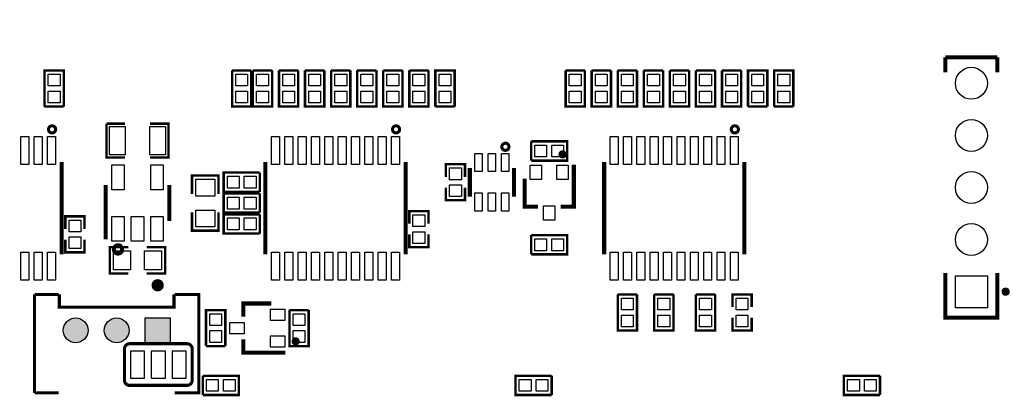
# Model space of a CAD drawing. Extents: x 0 to 145, y 0 to 99.
# Tile 6 of 17: x 45 to 93, y 35 to 53. Entities that reach past the tile are written whole.
import ezdxf

# ---------------------------------------------------------------- set-up
doc = ezdxf.new("R2010")
doc.units = 0
doc.header["$MEASUREMENT"] = 0
doc.layers.get('0').update_dxf_attribs({"linetype": 'CONTINUOUS'})
for name, color, linetype in [('SILKSCREEN_BOTTOM', 230, 'CONTINUOUS'), ('SILKSCREEN_TOP', 7, 'CONTINUOUS'), ('SOLDERMASK_BOTTOM', 231, 'CONTINUOUS'), ('SOLDERMASK_TOP', 94, 'CONTINUOUS')]:
    doc.layers.add(name, color=color, linetype=linetype)

msp = doc.modelspace()

# ---------------------------------------------------------------- hatches: boundary and pattern name
at = {"linetype": 'Continuous'}
h = msp.add_hatch(color=256, dxfattribs=at)
h.set_gradient(color1=(0, 255, 255), color2=(0, 255, 255), tint=1)
h.paths.add_polyline_path([(5.71246, 90.21572), (6.9215, 90.21572), (6.9215, 91.42476), (5.71246, 91.42476)])
h.paths.add_polyline_path([(3.71348, 90.82024, 1), (4.92252, 90.82024, 1)])
h.paths.add_polyline_path([(2.92354, 90.82024, 1), (1.7145, 90.82024, 1)])
h.paths.add_polyline_path([(5.71246, 86.34476), (5.71246, 85.13572), (6.9215, 85.13572), (6.9215, 86.34476)])
h.paths.add_polyline_path([(4.92252, 85.74024, 1), (3.71348, 85.74024, 1)])
h.paths.add_polyline_path([(2.92354, 85.74024, 1), (1.7145, 85.74024, 1)])
h.paths.add_polyline_path([(18.49374, 95.90024, 1), (19.70278, 95.90024, 1)])
h.paths.add_polyline_path([(20.49272, 95.90024, 1), (21.70176, 95.90024, 1)])
h.paths.add_polyline_path([(22.49424, 95.90024, 1), (23.70328, 95.90024, 1)])
h.paths.add_polyline_path([(24.49322, 95.29572), (25.70226, 95.29572), (25.70226, 96.50476), (24.49322, 96.50476)])
h.paths.add_polyline_path([(36.7665, 95.90024, 1), (37.97554, 95.90024, 1)])
h.paths.add_polyline_path([(38.76548, 95.90024, 1), (39.97452, 95.90024, 1)])
h.paths.add_polyline_path([(40.76446, 95.29572), (41.9735, 95.29572), (41.9735, 96.50476), (40.76446, 96.50476)])
h.paths.add_polyline_path([(48.01743, 94.615, 1), (49.51857, 94.615, 1)])
h.paths.add_polyline_path([(50.55743, 94.615, 1), (52.05857, 94.615, 1)])
h.paths.add_polyline_path([(53.09743, 94.615, 1), (54.59857, 94.615, 1)])
h.paths.add_polyline_path([(55.63743, 94.615, 1), (57.13857, 94.615, 1)])
h.paths.add_polyline_path([(58.17743, 94.615, 1), (59.67857, 94.615, 1)])
h.paths.add_polyline_path([(58.17743, 92.075, 1), (59.67857, 92.075, 1)])
h.paths.add_polyline_path([(55.63743, 92.075, 1), (57.13857, 92.075, 1)])
h.paths.add_polyline_path([(53.09743, 92.075, 1), (54.59857, 92.075, 1)])
h.paths.add_polyline_path([(50.55743, 92.075, 1), (52.05857, 92.075, 1)])
h.paths.add_polyline_path([(48.01616, 91.32316), (49.5173, 91.32316), (49.5173, 92.8243), (48.01616, 92.8243)])
h.paths.add_polyline_path([(92.66174, 83.52028), (92.66174, 82.31124), (93.87078, 82.31124), (93.87078, 83.52028)])
h.paths.add_polyline_path([(95.86976, 82.91576, 1), (94.66072, 82.91576, 1)])
h.paths.add_polyline_path([(97.87128, 82.91576, 1), (96.66224, 82.91576, 1)])
h.paths.add_polyline_path([(99.87026, 82.91576, 1), (98.66122, 82.91576, 1)])
h.paths.add_polyline_path([(1.53924, 38.9255), (1.53924, 37.71646), (2.74828, 37.71646), (2.74828, 38.9255)])
h.paths.add_polyline_path([(2.74828, 36.322, 1), (1.53924, 36.322, 1)])
h.paths.add_polyline_path([(7.82828, 36.322, 1), (6.61924, 36.322, 1)])
h.paths.add_polyline_path([(6.61924, 38.9255), (6.61924, 37.71646), (7.82828, 37.71646), (7.82828, 38.9255)])
h.paths.add_polyline_path([(9.5885, 31.45028), (9.5885, 30.24124), (10.79754, 30.24124), (10.79754, 31.45028)])
h.paths.add_polyline_path([(12.79652, 30.84576, 1), (11.58748, 30.84576, 1)])
h.paths.add_polyline_path([(14.7955, 30.84576, 1), (13.58646, 30.84576, 1)])
h.paths.add_polyline_path([(9.63422, 26.1366), (9.63422, 24.57704), (11.19378, 24.57704), (11.19378, 26.1366)])
h.paths.add_polyline_path([(8.65378, 25.35682, 1), (7.09422, 25.35682, 1)])
h.paths.add_polyline_path([(8.65378, 17.73682, 1), (7.09422, 17.73682, 1)])
h.paths.add_polyline_path([(9.63422, 18.5166), (9.63422, 16.95704), (11.19378, 16.95704), (11.19378, 18.5166)])
h.paths.add_polyline_path([(9.63422, 11.1506), (9.63422, 9.59104), (11.19378, 9.59104), (11.19378, 11.1506)])
h.paths.add_polyline_path([(8.65378, 10.37082, 1), (7.09422, 10.37082, 1)])
h.paths.add_polyline_path([(8.65378, 2.49682, 1), (7.09422, 2.49682, 1)])
h.paths.add_polyline_path([(6.11378, 2.49682, 1), (4.55422, 2.49682, 1)])
h.paths.add_polyline_path([(2.01422, 3.2766), (2.01422, 1.71704), (3.57378, 1.71704), (3.57378, 3.2766)])
h.paths.add_polyline_path([(15.53972, 2.66954), (15.53972, 1.4605), (16.74876, 1.4605), (16.74876, 2.66954)])
h.paths.add_polyline_path([(16.74876, 4.064, 1), (15.53972, 4.064, 1)])
h.paths.add_polyline_path([(16.74876, 6.06298, 1), (15.53972, 6.06298, 1)])
h.paths.add_polyline_path([(21.82876, 6.06298, 1), (20.61972, 6.06298, 1)])
h.paths.add_polyline_path([(21.82876, 4.064, 1), (20.61972, 4.064, 1)])
h.paths.add_polyline_path([(20.61972, 2.66954), (20.61972, 1.4605), (21.82876, 1.4605), (21.82876, 2.66954)])
h.paths.add_polyline_path([(25.69972, 2.66954), (25.69972, 1.4605), (26.90876, 1.4605), (26.90876, 2.66954)])
h.paths.add_polyline_path([(26.90876, 4.064, 1), (25.69972, 4.064, 1)])
h.paths.add_polyline_path([(26.90876, 6.06298, 1), (25.69972, 6.06298, 1)])
h.paths.add_polyline_path([(35.32378, 2.75336, 1), (33.76422, 2.75336, 1)])
h.paths.add_polyline_path([(37.86378, 2.75336, 1), (36.30422, 2.75336, 1)])
h.paths.add_polyline_path([(40.40378, 2.75336, 1), (38.84422, 2.75336, 1)])
h.paths.add_polyline_path([(41.38422, 3.53314), (41.38422, 1.97358), (42.94378, 1.97358), (42.94378, 3.53314)])
h.paths.add_polyline_path([(29.6926, 34.30778), (29.6926, 32.74822), (31.25216, 32.74822), (31.25216, 34.30778)])
h.paths.add_polyline_path([(31.25216, 30.988, 1), (29.6926, 30.988, 1)])
h.paths.add_polyline_path([(31.25216, 28.448, 1), (29.6926, 28.448, 1)])
h.paths.add_polyline_path([(31.25216, 25.908, 1), (29.6926, 25.908, 1)])
h.paths.add_polyline_path([(31.25216, 23.368, 1), (29.6926, 23.368, 1)])
h.paths.add_polyline_path([(31.25216, 20.828, 1), (29.6926, 20.828, 1)])
h.paths.add_polyline_path([(29.6926, 19.06778), (29.6926, 17.50822), (31.25216, 17.50822), (31.25216, 19.06778)])
h.paths.add_polyline_path([(31.25216, 15.748, 1), (29.6926, 15.748, 1)])
h.paths.add_polyline_path([(38.87216, 15.748, 1), (37.3126, 15.748, 1)])
h.paths.add_polyline_path([(43.95216, 15.748, 1), (42.3926, 15.748, 1)])
h.paths.add_polyline_path([(47.25416, 15.748, 1), (45.6946, 15.748, 1)])
h.paths.add_polyline_path([(45.6946, 19.06778), (45.6946, 17.50822), (47.25416, 17.50822), (47.25416, 19.06778)])
h.paths.add_polyline_path([(43.95216, 18.288, 1), (42.3926, 18.288, 1)])
h.paths.add_polyline_path([(43.95216, 20.828, 1), (42.3926, 20.828, 1)])
h.paths.add_polyline_path([(43.95216, 23.368, 1), (42.3926, 23.368, 1)])
h.paths.add_polyline_path([(43.95216, 25.908, 1), (42.3926, 25.908, 1)])
h.paths.add_polyline_path([(43.95216, 28.448, 1), (42.3926, 28.448, 1)])
h.paths.add_polyline_path([(43.95216, 30.988, 1), (42.3926, 30.988, 1)])
h.paths.add_polyline_path([(43.95216, 33.528, 1), (42.3926, 33.528, 1)])
h.paths.add_polyline_path([(45.6946, 34.30778), (45.6946, 32.74822), (47.25416, 32.74822), (47.25416, 34.30778)])
h.paths.add_polyline_path([(47.25416, 30.988, 1), (45.6946, 30.988, 1)])
h.paths.add_polyline_path([(47.25416, 28.448, 1), (45.6946, 28.448, 1)])
h.paths.add_polyline_path([(47.25416, 25.908, 1), (45.6946, 25.908, 1)])
h.paths.add_polyline_path([(47.25416, 23.368, 1), (45.6946, 23.368, 1)])
h.paths.add_polyline_path([(47.25416, 20.828, 1), (45.6946, 20.828, 1)])
h.paths.add_polyline_path([(54.87416, 15.748, 1), (53.3146, 15.748, 1)])
h.paths.add_polyline_path([(59.95416, 15.748, 1), (58.3946, 15.748, 1)])
h.paths.add_polyline_path([(59.95416, 18.288, 1), (58.3946, 18.288, 1)])
h.paths.add_polyline_path([(59.95416, 20.828, 1), (58.3946, 20.828, 1)])
h.paths.add_polyline_path([(59.95416, 23.368, 1), (58.3946, 23.368, 1)])
h.paths.add_polyline_path([(59.95416, 25.908, 1), (58.3946, 25.908, 1)])
h.paths.add_polyline_path([(59.95416, 28.448, 1), (58.3946, 28.448, 1)])
h.paths.add_polyline_path([(59.95416, 30.988, 1), (58.3946, 30.988, 1)])
h.paths.add_polyline_path([(59.95416, 33.528, 1), (58.3946, 33.528, 1)])
h.paths.add_polyline_path([(61.6966, 34.30778), (61.6966, 32.74822), (63.25616, 32.74822), (63.25616, 34.30778)])
h.paths.add_polyline_path([(63.25616, 30.988, 1), (61.6966, 30.988, 1)])
h.paths.add_polyline_path([(63.25616, 28.448, 1), (61.6966, 28.448, 1)])
h.paths.add_polyline_path([(63.25616, 25.908, 1), (61.6966, 25.908, 1)])
h.paths.add_polyline_path([(63.25616, 23.368, 1), (61.6966, 23.368, 1)])
h.paths.add_polyline_path([(63.25616, 20.828, 1), (61.6966, 20.828, 1)])
h.paths.add_polyline_path([(61.6966, 19.06778), (61.6966, 17.50822), (63.25616, 17.50822), (63.25616, 19.06778)])
h.paths.add_polyline_path([(63.25616, 15.748, 1), (61.6966, 15.748, 1)])
h.paths.add_polyline_path([(70.87616, 15.748, 1), (69.3166, 15.748, 1)])
h.paths.add_polyline_path([(75.95616, 15.748, 1), (74.3966, 15.748, 1)])
h.paths.add_polyline_path([(75.95616, 18.288, 1), (74.3966, 18.288, 1)])
h.paths.add_polyline_path([(75.95616, 20.828, 1), (74.3966, 20.828, 1)])
h.paths.add_polyline_path([(75.95616, 23.368, 1), (74.3966, 23.368, 1)])
h.paths.add_polyline_path([(75.95616, 25.908, 1), (74.3966, 25.908, 1)])
h.paths.add_polyline_path([(75.95616, 28.448, 1), (74.3966, 28.448, 1)])
h.paths.add_polyline_path([(75.95616, 30.988, 1), (74.3966, 30.988, 1)])
h.paths.add_polyline_path([(75.95616, 33.528, 1), (74.3966, 33.528, 1)])
h.paths.add_polyline_path([(77.6986, 34.30778), (77.6986, 32.74822), (79.25816, 32.74822), (79.25816, 34.30778)])
h.paths.add_polyline_path([(79.25816, 30.988, 1), (77.6986, 30.988, 1)])
h.paths.add_polyline_path([(79.25816, 28.448, 1), (77.6986, 28.448, 1)])
h.paths.add_polyline_path([(79.25816, 25.908, 1), (77.6986, 25.908, 1)])
h.paths.add_polyline_path([(79.25816, 23.368, 1), (77.6986, 23.368, 1)])
h.paths.add_polyline_path([(79.25816, 20.828, 1), (77.6986, 20.828, 1)])
h.paths.add_polyline_path([(77.6986, 19.06778), (77.6986, 17.50822), (79.25816, 17.50822), (79.25816, 19.06778)])
h.paths.add_polyline_path([(79.25816, 15.748, 1), (77.6986, 15.748, 1)])
h.paths.add_polyline_path([(86.87816, 15.748, 1), (85.3186, 15.748, 1)])
h.paths.add_polyline_path([(91.95816, 15.748, 1), (90.3986, 15.748, 1)])
h.paths.add_polyline_path([(91.95816, 18.288, 1), (90.3986, 18.288, 1)])
h.paths.add_polyline_path([(91.95816, 20.828, 1), (90.3986, 20.828, 1)])
h.paths.add_polyline_path([(91.95816, 23.368, 1), (90.3986, 23.368, 1)])
h.paths.add_polyline_path([(91.95816, 25.908, 1), (90.3986, 25.908, 1)])
h.paths.add_polyline_path([(91.95816, 28.448, 1), (90.3986, 28.448, 1)])
h.paths.add_polyline_path([(91.95816, 30.988, 1), (90.3986, 30.988, 1)])
h.paths.add_polyline_path([(91.95816, 33.528, 1), (90.3986, 33.528, 1)])
h.paths.add_polyline_path([(93.7006, 34.30778), (93.7006, 32.74822), (95.26016, 32.74822), (95.26016, 34.30778)])
h.paths.add_polyline_path([(95.26016, 30.988, 1), (93.7006, 30.988, 1)])
h.paths.add_polyline_path([(95.26016, 28.448, 1), (93.7006, 28.448, 1)])
h.paths.add_polyline_path([(95.26016, 25.908, 1), (93.7006, 25.908, 1)])
h.paths.add_polyline_path([(95.26016, 23.368, 1), (93.7006, 23.368, 1)])
h.paths.add_polyline_path([(95.26016, 20.828, 1), (93.7006, 20.828, 1)])
h.paths.add_polyline_path([(93.7006, 19.06778), (93.7006, 17.50822), (95.26016, 17.50822), (95.26016, 19.06778)])
h.paths.add_polyline_path([(95.26016, 15.748, 1), (93.7006, 15.748, 1)])
h.paths.add_polyline_path([(107.96016, 33.528, 1), (106.4006, 33.528, 1)])
h.paths.add_polyline_path([(107.96016, 30.988, 1), (106.4006, 30.988, 1)])
h.paths.add_polyline_path([(107.96016, 28.448, 1), (106.4006, 28.448, 1)])
h.paths.add_polyline_path([(107.96016, 25.908, 1), (106.4006, 25.908, 1)])
h.paths.add_polyline_path([(107.96016, 23.368, 1), (106.4006, 23.368, 1)])
h.paths.add_polyline_path([(107.96016, 20.828, 1), (106.4006, 20.828, 1)])
h.paths.add_polyline_path([(107.96016, 18.288, 1), (106.4006, 18.288, 1)])
h.paths.add_polyline_path([(107.96016, 15.748, 1), (106.4006, 15.748, 1)])
h.paths.add_polyline_path([(102.88016, 15.748, 1), (101.3206, 15.748, 1)])
h.paths.add_polyline_path([(51.32578, 2.75336, 1), (49.76622, 2.75336, 1)])
h.paths.add_polyline_path([(53.86578, 2.75336, 1), (52.30622, 2.75336, 1)])
h.paths.add_polyline_path([(56.40578, 2.75336, 1), (54.84622, 2.75336, 1)])
h.paths.add_polyline_path([(57.38622, 3.53314), (57.38622, 1.97358), (58.94578, 1.97358), (58.94578, 3.53314)])
h.paths.add_polyline_path([(67.32778, 2.75336, 1), (65.76822, 2.75336, 1)])
h.paths.add_polyline_path([(69.86778, 2.75336, 1), (68.30822, 2.75336, 1)])
h.paths.add_polyline_path([(72.40778, 2.75336, 1), (70.84822, 2.75336, 1)])
h.paths.add_polyline_path([(73.38822, 3.53314), (73.38822, 1.97358), (74.94778, 1.97358), (74.94778, 3.53314)])
h.paths.add_polyline_path([(83.32978, 2.75336, 1), (81.77022, 2.75336, 1)])
h.paths.add_polyline_path([(85.86978, 2.75336, 1), (84.31022, 2.75336, 1)])
h.paths.add_polyline_path([(88.40978, 2.75336, 1), (86.85022, 2.75336, 1)])
h.paths.add_polyline_path([(89.39022, 3.53314), (89.39022, 1.97358), (90.94978, 1.97358), (90.94978, 3.53314)])
h.paths.add_polyline_path([(99.33178, 2.75336, 1), (97.77222, 2.75336, 1)])
h.paths.add_polyline_path([(101.87178, 2.75336, 1), (100.31222, 2.75336, 1)])
h.paths.add_polyline_path([(104.41178, 2.75336, 1), (102.85222, 2.75336, 1)])
h.paths.add_polyline_path([(105.39222, 3.53314), (105.39222, 1.97358), (106.95178, 1.97358), (106.95178, 3.53314)])
h.paths.add_polyline_path([(112.75314, 2.54, 1), (111.19358, 2.54, 1)])
h.paths.add_polyline_path([(112.75314, 5.08, 1), (111.19358, 5.08, 1)])
h.paths.add_polyline_path([(112.75314, 7.62, 1), (111.19358, 7.62, 1)])
h.paths.add_polyline_path([(111.19358, 10.93978), (111.19358, 9.38022), (112.75314, 9.38022), (112.75314, 10.93978)])
h.paths.add_polyline_path([(116.85524, 10.95502), (116.85524, 9.74598), (118.06428, 9.74598), (118.06428, 10.95502)])
h.paths.add_polyline_path([(118.06428, 8.34898, 1), (116.85524, 8.34898, 1)])
h.paths.add_polyline_path([(118.06428, 6.35, 1), (116.85524, 6.35, 1)])
h.paths.add_polyline_path([(118.06428, 4.35102, 1), (116.85524, 4.35102, 1)])
h.paths.add_polyline_path([(118.06428, 2.3495, 1), (116.85524, 2.3495, 1)])
h.paths.add_polyline_path([(134.6454, 6.62178), (134.6454, 5.06222), (136.20496, 5.06222), (136.20496, 6.62178)])
h.paths.add_polyline_path([(136.20496, 8.382, 1), (134.6454, 8.382, 1)])
h.paths.add_polyline_path([(136.20496, 10.922, 1), (134.6454, 10.922, 1)])
h.paths.add_polyline_path([(134.6454, 41.41978), (134.6454, 39.86022), (136.20496, 39.86022), (136.20496, 41.41978)])
h.paths.add_polyline_path([(136.20496, 43.18, 1), (134.6454, 43.18, 1)])
h.paths.add_polyline_path([(136.20496, 45.72, 1), (134.6454, 45.72, 1)])
h.paths.add_polyline_path([(133.2865, 55.38724, 1), (132.07746, 55.38724, 1)])
h.paths.add_polyline_path([(133.2865, 57.38876, 1), (132.07746, 57.38876, 1)])
h.paths.add_polyline_path([(32.13354, 38.24224, 1), (30.9245, 38.24224, 1)])
h.paths.add_polyline_path([(34.13252, 38.24224, 1), (32.92348, 38.24224, 1)])
h.paths.add_polyline_path([(34.92246, 38.84676), (34.92246, 37.63772), (36.1315, 37.63772), (36.1315, 38.84676)])
h.paths.add_polyline_path([(48.13554, 38.24224, 1), (46.9265, 38.24224, 1)])
h.paths.add_polyline_path([(50.13452, 38.24224, 1), (48.92548, 38.24224, 1)])
h.paths.add_polyline_path([(50.92446, 38.84676), (50.92446, 37.63772), (52.1335, 37.63772), (52.1335, 38.84676)])
h.paths.add_polyline_path([(35.24504, 47.8155), (35.24504, 46.1645), (36.89604, 46.1645), (36.89604, 47.8155)])
h.paths.add_polyline_path([(34.35604, 46.99, 1), (32.70504, 46.99, 1)])
h.paths.add_polyline_path([(31.81604, 46.99, 1), (30.16504, 46.99, 1)])
h.paths.add_polyline_path([(96.20186, 95.4405), (97.85922, 95.4405), (97.85922, 96.5835), (96.20186, 96.5835)], flags=9)
h.paths.add_polyline_path([(96.13096, 89.8525), (97.93012, 89.8525), (97.93012, 90.9955), (96.13096, 90.9955)], flags=9)
h.paths.add_polyline_path([(48.29387, 95.6945), (49.24213, 95.6945), (49.24213, 96.8375), (48.29387, 96.8375)], flags=9)
h.paths.add_polyline_path([(48.43568, 89.8525), (49.10032, 89.8525), (49.10032, 90.9955), (48.43568, 90.9955)], flags=9)

# ---------------------------------------------------------------- linework, layer by layer
at = {"layer": 'SILKSCREEN_BOTTOM', "const_width": 0.1524}
for points in [[(49.911, 37.338, -0.414214), (50.165, 37.592)], [(52.959, 37.592, -0.414214), (53.213, 37.338)], [(50.165, 35.56, -0.414214), (49.911, 35.814)], [(53.213, 35.814, -0.414214), (52.959, 35.56)]]:
    msp.add_lwpolyline(points, format="xyb", dxfattribs=at)
for points in [[(50.165, 37.592), (52.959, 37.592)], [(49.911, 37.338), (49.911, 35.814)], [(53.213, 37.338), (53.213, 35.814)], [(50.165, 35.56), (52.959, 35.56)]]:
    msp.add_lwpolyline(points, dxfattribs=at)
at = {"layer": 'SILKSCREEN_TOP'}
for points, const_width in [([(92.456, 51.55946), (89.916, 51.55946)], 0.20066), ([(89.916, 51.55946), (89.916, 50.83048)], 0.20066), ([(92.456, 50.83048), (92.456, 51.55946)], 0.20066), ([(46.0121, 49.15916), (46.0121, 50.91684), (46.9519, 50.91684), (46.9519, 49.15916)], 0.11938), ([(56.0959, 50.91684), (55.1561, 50.91684)], 0.11938), ([(56.0959, 50.91684), (56.0959, 49.15916), (55.1561, 49.15916), (55.1561, 50.91684)], 0.11938), ([(57.1119, 50.91684), (56.1721, 50.91684)], 0.11938), ([(57.1119, 50.91684), (57.1119, 49.15916), (56.1721, 49.15916), (56.1721, 50.91684)], 0.11938), ([(58.3819, 50.91684), (57.4421, 50.91684)], 0.11938), ([(58.3819, 50.91684), (58.3819, 49.15916), (57.4421, 49.15916), (57.4421, 50.91684)], 0.11938), ([(59.6519, 50.91684), (58.7121, 50.91684)], 0.11938), ([(59.6519, 50.91684), (59.6519, 49.15916), (58.7121, 49.15916), (58.7121, 50.91684)], 0.11938), ([(60.9219, 50.91684), (59.9821, 50.91684)], 0.11938), ([(60.9219, 50.91684), (60.9219, 49.15916), (59.9821, 49.15916), (59.9821, 50.91684)], 0.11938), ([(62.1919, 50.91684), (61.2521, 50.91684)], 0.11938), ([(62.1919, 50.91684), (62.1919, 49.15916), (61.2521, 49.15916), (61.2521, 50.91684)], 0.11938), ([(63.4619, 50.91684), (62.5221, 50.91684)], 0.11938), ([(63.4619, 50.91684), (63.4619, 49.15916), (62.5221, 49.15916), (62.5221, 50.91684)], 0.11938), ([(64.7319, 50.91684), (63.7921, 50.91684)], 0.11938), ([(64.7319, 50.91684), (64.7319, 49.15916), (63.7921, 49.15916), (63.7921, 50.91684)], 0.11938), ([(65.0621, 49.15916), (65.0621, 50.91684), (66.0019, 50.91684), (66.0019, 49.15916)], 0.11938), ([(72.3519, 50.91684), (71.4121, 50.91684)], 0.11938), ([(72.3519, 50.91684), (72.3519, 49.15916), (71.4121, 49.15916), (71.4121, 50.91684)], 0.11938), ([(73.6219, 50.91684), (72.6821, 50.91684)], 0.11938), ([(73.6219, 50.91684), (73.6219, 49.15916), (72.6821, 49.15916), (72.6821, 50.91684)], 0.11938), ([(74.8919, 50.91684), (73.9521, 50.91684)], 0.11938), ([(74.8919, 50.91684), (74.8919, 49.15916), (73.9521, 49.15916), (73.9521, 50.91684)], 0.11938), ([(76.1619, 50.91684), (75.2221, 50.91684)], 0.11938), ([(76.1619, 50.91684), (76.1619, 49.15916), (75.2221, 49.15916), (75.2221, 50.91684)], 0.11938), ([(77.4319, 50.91684), (76.4921, 50.91684)], 0.11938), ([(77.4319, 50.91684), (77.4319, 49.15916), (76.4921, 49.15916), (76.4921, 50.91684)], 0.11938), ([(78.7019, 50.91684), (77.7621, 50.91684)], 0.11938), ([(78.7019, 50.91684), (78.7019, 49.15916), (77.7621, 49.15916), (77.7621, 50.91684)], 0.11938), ([(79.9719, 50.91684), (79.0321, 50.91684)], 0.11938), ([(79.9719, 50.91684), (79.9719, 49.15916), (79.0321, 49.15916), (79.0321, 50.91684)], 0.11938), ([(80.3021, 49.15916), (80.3021, 50.91684), (81.2419, 50.91684), (81.2419, 49.15916)], 0.11938), ([(81.5721, 49.15916), (81.5721, 50.91684), (82.5119, 50.91684), (82.5119, 49.15916)], 0.11938), ([(46.0121, 49.15916), (46.9519, 49.15916)], 0.11938), ([(65.0621, 49.15916), (66.0019, 49.15916)], 0.11938), ([(80.3021, 49.15916), (81.2419, 49.15916)], 0.11938), ([(81.5721, 49.15916), (82.5119, 49.15916)], 0.11938), ([(49.94148, 48.3235), (49.03978, 48.3235)], 0.11938), ([(49.03978, 48.3235), (49.03978, 46.6725), (49.94148, 46.6725)], 0.11938), ([(51.15052, 46.6725), (52.05222, 46.6725), (52.05222, 48.3235), (51.15052, 48.3235)], 0.11938), ([(69.73316, 47.4599), (69.73316, 46.5201)], 0.11938), ([(69.73316, 47.4599), (71.49084, 47.4599), (71.49084, 46.5201), (69.73316, 46.5201)], 0.11938), ([(46.85284, 46.44644), (46.85284, 41.94556)], 0.20066), ([(56.77916, 46.44644), (56.77916, 41.94556)], 0.20066), ([(63.61684, 46.44644), (63.61684, 41.94556)], 0.20066), ([(66.5099, 45.72508), (66.5099, 46.34484), (65.5701, 46.34484), (65.5701, 45.72508)], 0.11938), ([(66.74358, 44.76496), (66.74358, 46.16704)], 0.20066), ([(68.89242, 46.16704), (68.89242, 44.76496)], 0.20066), ([(71.81088, 46.32198), (71.81088, 44.27728), (71.16318, 44.27728)], 0.20066), ([(73.28916, 46.44644), (73.28916, 41.94556)], 0.20066), ([(80.12684, 46.44644), (80.12684, 41.94556)], 0.20066), ([(54.49316, 44.89704), (54.49316, 45.7962), (53.20284, 45.7962), (53.20284, 44.89704)], 0.11938), ([(56.50484, 44.9961), (54.74716, 44.9961), (54.74716, 45.9359), (56.50484, 45.9359)], 0.11938), ([(56.50484, 44.9961), (56.50484, 45.9359)], 0.11938), ([(69.41312, 45.63872), (69.41312, 44.27728), (70.06082, 44.27728)], 0.20066), ([(48.99152, 42.68978), (48.99152, 45.32884)], 0.20066), ([(52.10048, 43.57116), (52.10048, 45.32884)], 0.20066), ([(66.5099, 45.20692), (66.5099, 44.58716), (65.5701, 44.58716), (65.5701, 45.20692)], 0.11938), ([(56.50484, 43.9801), (54.74716, 43.9801), (54.74716, 44.9199), (56.50484, 44.9199)], 0.11938), ([(56.50484, 43.9801), (56.50484, 44.9199)], 0.11938), ([(47.9679, 43.18508), (47.9679, 43.80484), (47.0281, 43.80484), (47.0281, 43.18508)], 0.11938), ([(54.49316, 44.00296), (54.49316, 43.1038), (53.20284, 43.1038), (53.20284, 44.00296)], 0.11938), ([(56.50484, 42.9641), (54.74716, 42.9641), (54.74716, 43.9039), (56.50484, 43.9039)], 0.11938), ([(56.50484, 42.9641), (56.50484, 43.9039)], 0.11938), ([(64.7319, 43.43908), (64.7319, 44.05884), (63.7921, 44.05884), (63.7921, 43.43908)], 0.11938), ([(47.9679, 42.66692), (47.9679, 42.04716), (47.0281, 42.04716), (47.0281, 42.66692)], 0.11938), ([(64.7319, 42.92092), (64.7319, 42.30116), (63.7921, 42.30116), (63.7921, 42.92092)], 0.11938), ([(69.73316, 42.8879), (69.73316, 41.9481)], 0.11938), ([(69.73316, 42.8879), (71.49084, 42.8879), (71.49084, 41.9481), (69.73316, 41.9481)], 0.11938), ([(50.09896, 41.01084), (49.1998, 41.01084), (49.1998, 42.30116), (50.09896, 42.30116)], 0.11938), ([(50.99304, 41.01084), (51.8922, 41.01084), (51.8922, 42.30116), (50.99304, 42.30116)], 0.11938), ([(92.456, 41.03878), (92.456, 38.85946), (89.916, 38.85946), (89.916, 41.03878)], 0.20066), ([(46.70044, 39.9923), (45.5295, 39.9923)], 0.14986), ([(45.5295, 39.9923), (45.5295, 35.1917)], 0.14986), ([(46.736, 39.9923), (46.736, 39.37), (52.324, 39.37), (52.324, 39.9923)], 0.14986), ([(52.35956, 39.9923), (53.5305, 39.9923), (53.5305, 35.1917), (52.35956, 35.1917)], 0.14986), ([(74.8919, 39.99484), (73.9521, 39.99484)], 0.11938), ([(74.8919, 39.99484), (74.8919, 38.23716), (73.9521, 38.23716), (73.9521, 39.99484)], 0.11938), ([(76.6699, 39.99484), (75.7301, 39.99484)], 0.11938), ([(76.6699, 39.99484), (76.6699, 38.23716), (75.7301, 38.23716), (75.7301, 39.99484)], 0.11938), ([(78.7019, 39.99484), (77.7621, 39.99484)], 0.11938), ([(78.7019, 39.99484), (78.7019, 38.23716), (77.7621, 38.23716), (77.7621, 39.99484)], 0.11938), ([(79.5401, 39.37508), (79.5401, 39.99484), (80.4799, 39.99484), (80.4799, 39.37508)], 0.11938), ([(57.06872, 39.55288), (55.70728, 39.55288), (55.70728, 38.90518)], 0.20066), ([(53.8861, 37.47516), (53.8861, 39.23284), (54.8259, 39.23284), (54.8259, 37.47516)], 0.11938), ([(58.8899, 39.23284), (57.9501, 39.23284)], 0.11938), ([(58.8899, 39.23284), (58.8899, 37.47516), (57.9501, 37.47516), (57.9501, 39.23284)], 0.11938), ([(79.5401, 38.85692), (79.5401, 38.23716), (80.4799, 38.23716), (80.4799, 38.85692)], 0.11938), ([(53.8861, 37.47516), (54.8259, 37.47516)], 0.11938), ([(57.75198, 37.15512), (55.70728, 37.15512), (55.70728, 37.80282)], 0.20066), ([(53.73116, 36.0299), (53.73116, 35.0901)], 0.11938), ([(53.73116, 36.0299), (55.48884, 36.0299), (55.48884, 35.0901), (53.73116, 35.0901)], 0.11938), ([(70.72884, 35.0901), (68.97116, 35.0901), (68.97116, 36.0299), (70.72884, 36.0299)], 0.11938), ([(70.72884, 35.0901), (70.72884, 36.0299)], 0.11938), ([(86.73084, 35.0901), (84.97316, 35.0901), (84.97316, 36.0299), (86.73084, 36.0299)], 0.11938), ([(86.73084, 35.0901), (86.73084, 36.0299)], 0.11938), ([(45.5295, 35.1917), (46.70044, 35.1917)], 0.14986)]:
    msp.add_lwpolyline(points, dxfattribs=dict(at, const_width=const_width))
for points, const_width in [([(46.5582, 48.0441, 0.999425), (46.21022, 48.0441, 1.000575), (46.5582, 48.0441)], 0.14986), ([(63.3222, 48.0441, 0.999425), (62.97422, 48.0441, 1.000575), (63.3222, 48.0441)], 0.14986), ([(79.8322, 48.0441, 0.999425), (79.48422, 48.0441, 1.000575), (79.8322, 48.0441)], 0.14986), ([(68.65112, 47.19574, 1.003056), (68.30314, 47.1932, 0.996953), (68.65112, 47.19574)], 0.14986), ([(71.3613, 46.82236, 0.993631), (71.16318, 46.8249, 1.00641), (71.3613, 46.82236)], 0.20066), ([(49.7967, 42.1894, 1.002995), (49.39538, 42.1894, 0.997014), (49.7967, 42.1894)], 0.20066), ([(51.67884, 40.44188, 1.000808), (51.38166, 40.44188, 0.999193), (51.67884, 40.44188)], 0.29972), ([(92.95638, 40.12946, 1), (92.75572, 40.12946, 1), (92.95638, 40.12946)], 0.20066), ([(58.35396, 37.70376, 1.002395), (58.1533, 37.70376, 0.997611), (58.35396, 37.70376)], 0.20066)]:
    msp.add_lwpolyline(points, format="xyb", dxfattribs=dict(at, const_width=const_width))
at = {"layer": 'SOLDERMASK_BOTTOM'}
for points in [[(91.96578, 40.90924), (91.96578, 39.34968), (90.40622, 39.34968), (90.40622, 40.90924)], [(52.1335, 37.63772), (50.92446, 37.63772), (50.92446, 38.84676), (52.1335, 38.84676)], [(50.2031, 37.2364), (50.2031, 35.9156), (50.8889, 35.9156), (50.8889, 37.2364)], [(51.2191, 37.2364), (51.2191, 35.9156), (51.9049, 35.9156), (51.9049, 37.2364)], [(52.2351, 37.2364), (52.2351, 35.9156), (52.9209, 35.9156), (52.9209, 37.2364)]]:
    msp.add_lwpolyline(points, close=True, dxfattribs=at)
for centre, radius in [((91.186, 50.28946), 0.77978), ((91.186, 47.74946), 0.77978), ((91.186, 45.20946), 0.77978), ((91.186, 42.66946), 0.77978), ((47.53102, 38.24224), 0.60452), ((49.53, 38.24224), 0.60452)]:
    msp.add_circle(centre, radius, dxfattribs=at)
at = {"layer": 'SOLDERMASK_TOP'}
for points in [[(46.77156, 50.16246), (46.19244, 50.16246), (46.19244, 50.7365), (46.77156, 50.7365)], [(55.91556, 50.16246), (55.33644, 50.16246), (55.33644, 50.7365), (55.91556, 50.7365)], [(56.93156, 50.16246), (56.35244, 50.16246), (56.35244, 50.7365), (56.93156, 50.7365)], [(58.20156, 50.16246), (57.62244, 50.16246), (57.62244, 50.7365), (58.20156, 50.7365)], [(59.47156, 50.16246), (58.89244, 50.16246), (58.89244, 50.7365), (59.47156, 50.7365)], [(60.74156, 50.16246), (60.16244, 50.16246), (60.16244, 50.7365), (60.74156, 50.7365)], [(62.01156, 50.16246), (61.43244, 50.16246), (61.43244, 50.7365), (62.01156, 50.7365)], [(63.28156, 50.16246), (62.70244, 50.16246), (62.70244, 50.7365), (63.28156, 50.7365)], [(64.55156, 50.16246), (63.97244, 50.16246), (63.97244, 50.7365), (64.55156, 50.7365)], [(65.82156, 50.16246), (65.24244, 50.16246), (65.24244, 50.7365), (65.82156, 50.7365)], [(72.17156, 50.16246), (71.59244, 50.16246), (71.59244, 50.7365), (72.17156, 50.7365)], [(73.44156, 50.16246), (72.86244, 50.16246), (72.86244, 50.7365), (73.44156, 50.7365)], [(74.71156, 50.16246), (74.13244, 50.16246), (74.13244, 50.7365), (74.71156, 50.7365)], [(75.98156, 50.16246), (75.40244, 50.16246), (75.40244, 50.7365), (75.98156, 50.7365)], [(77.25156, 50.16246), (76.67244, 50.16246), (76.67244, 50.7365), (77.25156, 50.7365)], [(78.52156, 50.16246), (77.94244, 50.16246), (77.94244, 50.7365), (78.52156, 50.7365)], [(79.79156, 50.16246), (79.21244, 50.16246), (79.21244, 50.7365), (79.79156, 50.7365)], [(81.06156, 50.16246), (80.48244, 50.16246), (80.48244, 50.7365), (81.06156, 50.7365)], [(82.33156, 50.16246), (81.75244, 50.16246), (81.75244, 50.7365), (82.33156, 50.7365)], [(46.19244, 49.91354), (46.77156, 49.91354), (46.77156, 49.3395), (46.19244, 49.3395)], [(55.33644, 49.91354), (55.91556, 49.91354), (55.91556, 49.3395), (55.33644, 49.3395)], [(56.35244, 49.91354), (56.93156, 49.91354), (56.93156, 49.3395), (56.35244, 49.3395)], [(57.62244, 49.91354), (58.20156, 49.91354), (58.20156, 49.3395), (57.62244, 49.3395)], [(58.89244, 49.91354), (59.47156, 49.91354), (59.47156, 49.3395), (58.89244, 49.3395)], [(60.16244, 49.91354), (60.74156, 49.91354), (60.74156, 49.3395), (60.16244, 49.3395)], [(61.43244, 49.91354), (62.01156, 49.91354), (62.01156, 49.3395), (61.43244, 49.3395)], [(62.70244, 49.91354), (63.28156, 49.91354), (63.28156, 49.3395), (62.70244, 49.3395)], [(63.97244, 49.91354), (64.55156, 49.91354), (64.55156, 49.3395), (63.97244, 49.3395)], [(65.24244, 49.91354), (65.82156, 49.91354), (65.82156, 49.3395), (65.24244, 49.3395)], [(71.59244, 49.91354), (72.17156, 49.91354), (72.17156, 49.3395), (71.59244, 49.3395)], [(72.86244, 49.91354), (73.44156, 49.91354), (73.44156, 49.3395), (72.86244, 49.3395)], [(74.13244, 49.91354), (74.71156, 49.91354), (74.71156, 49.3395), (74.13244, 49.3395)], [(75.40244, 49.91354), (75.98156, 49.91354), (75.98156, 49.3395), (75.40244, 49.3395)], [(76.67244, 49.91354), (77.25156, 49.91354), (77.25156, 49.3395), (76.67244, 49.3395)], [(77.94244, 49.91354), (78.52156, 49.91354), (78.52156, 49.3395), (77.94244, 49.3395)], [(79.21244, 49.91354), (79.79156, 49.91354), (79.79156, 49.3395), (79.21244, 49.3395)], [(80.48244, 49.91354), (81.06156, 49.91354), (81.06156, 49.3395), (80.48244, 49.3395)], [(81.75244, 49.91354), (82.33156, 49.91354), (82.33156, 49.3395), (81.75244, 49.3395)], [(49.94021, 48.18761), (49.94021, 46.80839), (49.18075, 46.80839), (49.18075, 48.18761)], [(51.15052, 46.80712), (51.15052, 48.18634), (51.90998, 48.18634), (51.90998, 46.80712)], [(45.25264, 46.33214), (44.86656, 46.33214), (44.86656, 47.70374), (45.25264, 47.70374)], [(45.90288, 46.33214), (45.5168, 46.33214), (45.5168, 47.70374), (45.90288, 47.70374)], [(46.55312, 46.33214), (46.16704, 46.33214), (46.16704, 47.70374), (46.55312, 47.70374)], [(57.46496, 46.33214), (57.07888, 46.33214), (57.07888, 47.70374), (57.46496, 47.70374)], [(58.1152, 46.33214), (57.72912, 46.33214), (57.72912, 47.70374), (58.1152, 47.70374)], [(58.76544, 46.33214), (58.37936, 46.33214), (58.37936, 47.70374), (58.76544, 47.70374)], [(59.41568, 46.33214), (59.0296, 46.33214), (59.0296, 47.70374), (59.41568, 47.70374)], [(60.06592, 46.33214), (59.67984, 46.33214), (59.67984, 47.70374), (60.06592, 47.70374)], [(60.71616, 46.33214), (60.33008, 46.33214), (60.33008, 47.70374), (60.71616, 47.70374)], [(61.3664, 46.33214), (60.98032, 46.33214), (60.98032, 47.70374), (61.3664, 47.70374)], [(62.01664, 46.33214), (61.63056, 46.33214), (61.63056, 47.70374), (62.01664, 47.70374)], [(62.66688, 46.33214), (62.2808, 46.33214), (62.2808, 47.70374), (62.66688, 47.70374)], [(63.31712, 46.33214), (62.93104, 46.33214), (62.93104, 47.70374), (63.31712, 47.70374)], [(73.97496, 46.33214), (73.58888, 46.33214), (73.58888, 47.70374), (73.97496, 47.70374)], [(74.6252, 46.33214), (74.23912, 46.33214), (74.23912, 47.70374), (74.6252, 47.70374)], [(75.27544, 46.33214), (74.88936, 46.33214), (74.88936, 47.70374), (75.27544, 47.70374)], [(75.92568, 46.33214), (75.5396, 46.33214), (75.5396, 47.70374), (75.92568, 47.70374)], [(76.57592, 46.33214), (76.18984, 46.33214), (76.18984, 47.70374), (76.57592, 47.70374)], [(77.22616, 46.33214), (76.84008, 46.33214), (76.84008, 47.70374), (77.22616, 47.70374)], [(77.8764, 46.33214), (77.49032, 46.33214), (77.49032, 47.70374), (77.8764, 47.70374)], [(78.52664, 46.33214), (78.14056, 46.33214), (78.14056, 47.70374), (78.52664, 47.70374)], [(79.17688, 46.33214), (78.7908, 46.33214), (78.7908, 47.70374), (79.17688, 47.70374)], [(79.82712, 46.33214), (79.44104, 46.33214), (79.44104, 47.70374), (79.82712, 47.70374)], [(70.48754, 47.27956), (70.48754, 46.70044), (69.9135, 46.70044), (69.9135, 47.27956)], [(70.73646, 46.70044), (70.73646, 47.27956), (71.3105, 47.27956), (71.3105, 46.70044)], [(67.34683, 45.98543), (66.98869, 45.98543), (66.98869, 46.87189), (67.34683, 46.87189)], [(67.99707, 45.98543), (67.63893, 45.98543), (67.63893, 46.87189), (67.99707, 46.87189)], [(68.64731, 45.98543), (68.28917, 45.98543), (68.28917, 46.87189), (68.64731, 46.87189)], [(49.90084, 45.10024), (49.29124, 45.10024), (49.29124, 46.30928), (49.90084, 46.30928)], [(51.80076, 45.10024), (51.19116, 45.10024), (51.19116, 46.30928), (51.80076, 46.30928)], [(66.32956, 45.59046), (65.75044, 45.59046), (65.75044, 46.1645), (66.32956, 46.1645)], [(70.23735, 46.3042), (70.23735, 45.60316), (69.68617, 45.60316), (69.68617, 46.3042)], [(70.98538, 45.60316), (70.98538, 46.3042), (71.53656, 46.3042), (71.53656, 45.60316)], [(54.31282, 44.79417), (53.38318, 44.79417), (53.38318, 45.61459), (54.31282, 45.61459)], [(55.50154, 45.75556), (55.50154, 45.17644), (54.9275, 45.17644), (54.9275, 45.75556)], [(55.75046, 45.17644), (55.75046, 45.75556), (56.3245, 45.75556), (56.3245, 45.17644)], [(65.75044, 45.34154), (66.32956, 45.34154), (66.32956, 44.7675), (65.75044, 44.7675)], [(55.50154, 44.73956), (55.50154, 44.16044), (54.9275, 44.16044), (54.9275, 44.73956)], [(55.75046, 44.16044), (55.75046, 44.73956), (56.3245, 44.73956), (56.3245, 44.16044)], [(66.98869, 44.94657), (67.34683, 44.94657), (67.34683, 44.06011), (66.98869, 44.06011)], [(67.63893, 44.94657), (67.99707, 44.94657), (67.99707, 44.06011), (67.63893, 44.06011)], [(68.28917, 44.94657), (68.64731, 44.94657), (68.64731, 44.06011), (68.28917, 44.06011)], [(70.88759, 44.31284), (70.88759, 43.6118), (70.33641, 43.6118), (70.33641, 44.31284)], [(49.90084, 42.59072), (49.29124, 42.59072), (49.29124, 43.79976), (49.90084, 43.79976)], [(50.8508, 42.59072), (50.2412, 42.59072), (50.2412, 43.79976), (50.8508, 43.79976)], [(51.80076, 42.59072), (51.19116, 42.59072), (51.19116, 43.79976), (51.80076, 43.79976)], [(53.38318, 44.10583), (54.31282, 44.10583), (54.31282, 43.28541), (53.38318, 43.28541)], [(55.50154, 43.72356), (55.50154, 43.14444), (54.9275, 43.14444), (54.9275, 43.72356)], [(55.75046, 43.14444), (55.75046, 43.72356), (56.3245, 43.72356), (56.3245, 43.14444)], [(64.55156, 43.30446), (63.97244, 43.30446), (63.97244, 43.8785), (64.55156, 43.8785)], [(47.78756, 43.05046), (47.20844, 43.05046), (47.20844, 43.6245), (47.78756, 43.6245)], [(47.20844, 42.80154), (47.78756, 42.80154), (47.78756, 42.2275), (47.20844, 42.2275)], [(63.97244, 43.05554), (64.55156, 43.05554), (64.55156, 42.4815), (63.97244, 42.4815)], [(70.48754, 42.70756), (70.48754, 42.12844), (69.9135, 42.12844), (69.9135, 42.70756)], [(70.73646, 42.12844), (70.73646, 42.70756), (71.3105, 42.70756), (71.3105, 42.12844)], [(44.86656, 42.05986), (45.25264, 42.05986), (45.25264, 40.68826), (44.86656, 40.68826)], [(45.5168, 42.05986), (45.90288, 42.05986), (45.90288, 40.68826), (45.5168, 40.68826)], [(46.16704, 42.05986), (46.55312, 42.05986), (46.55312, 40.68826), (46.16704, 40.68826)], [(50.20183, 42.12082), (50.20183, 41.19118), (49.38141, 41.19118), (49.38141, 42.12082)], [(50.8889, 41.19118), (50.8889, 42.12082), (51.70932, 42.12082), (51.70932, 41.19118)], [(57.07888, 42.05986), (57.46496, 42.05986), (57.46496, 40.68826), (57.07888, 40.68826)], [(57.72912, 42.05986), (58.1152, 42.05986), (58.1152, 40.68826), (57.72912, 40.68826)], [(58.37936, 42.05986), (58.76544, 42.05986), (58.76544, 40.68826), (58.37936, 40.68826)], [(59.0296, 42.05986), (59.41568, 42.05986), (59.41568, 40.68826), (59.0296, 40.68826)], [(59.67984, 42.05986), (60.06592, 42.05986), (60.06592, 40.68826), (59.67984, 40.68826)], [(60.33008, 42.05986), (60.71616, 42.05986), (60.71616, 40.68826), (60.33008, 40.68826)], [(60.98032, 42.05986), (61.3664, 42.05986), (61.3664, 40.68826), (60.98032, 40.68826)], [(61.63056, 42.05986), (62.01664, 42.05986), (62.01664, 40.68826), (61.63056, 40.68826)], [(62.2808, 42.05986), (62.66688, 42.05986), (62.66688, 40.68826), (62.2808, 40.68826)], [(62.93104, 42.05986), (63.31712, 42.05986), (63.31712, 40.68826), (62.93104, 40.68826)], [(73.58888, 42.05986), (73.97496, 42.05986), (73.97496, 40.68826), (73.58888, 40.68826)], [(74.23912, 42.05986), (74.6252, 42.05986), (74.6252, 40.68826), (74.23912, 40.68826)], [(74.88936, 42.05986), (75.27544, 42.05986), (75.27544, 40.68826), (74.88936, 40.68826)], [(75.5396, 42.05986), (75.92568, 42.05986), (75.92568, 40.68826), (75.5396, 40.68826)], [(76.18984, 42.05986), (76.57592, 42.05986), (76.57592, 40.68826), (76.18984, 40.68826)], [(76.84008, 42.05986), (77.22616, 42.05986), (77.22616, 40.68826), (76.84008, 40.68826)], [(77.49032, 42.05986), (77.8764, 42.05986), (77.8764, 40.68826), (77.49032, 40.68826)], [(78.14056, 42.05986), (78.52664, 42.05986), (78.52664, 40.68826), (78.14056, 40.68826)], [(78.7908, 42.05986), (79.17688, 42.05986), (79.17688, 40.68826), (78.7908, 40.68826)], [(79.44104, 42.05986), (79.82712, 42.05986), (79.82712, 40.68826), (79.44104, 40.68826)], [(91.96578, 40.90924), (91.96578, 39.34968), (90.40622, 39.34968), (90.40622, 40.90924)], [(74.71156, 39.24046), (74.13244, 39.24046), (74.13244, 39.8145), (74.71156, 39.8145)], [(76.48956, 39.24046), (75.91044, 39.24046), (75.91044, 39.8145), (76.48956, 39.8145)], [(78.52156, 39.24046), (77.94244, 39.24046), (77.94244, 39.8145), (78.52156, 39.8145)], [(80.29956, 39.24046), (79.72044, 39.24046), (79.72044, 39.8145), (80.29956, 39.8145)], [(54.64556, 38.47846), (54.06644, 38.47846), (54.06644, 39.0525), (54.64556, 39.0525)], [(57.7342, 38.72865), (57.03316, 38.72865), (57.03316, 39.27983), (57.7342, 39.27983)], [(58.70956, 38.47846), (58.13044, 38.47846), (58.13044, 39.0525), (58.70956, 39.0525)], [(74.13244, 38.99154), (74.71156, 38.99154), (74.71156, 38.4175), (74.13244, 38.4175)], [(75.91044, 38.99154), (76.48956, 38.99154), (76.48956, 38.4175), (75.91044, 38.4175)], [(77.94244, 38.99154), (78.52156, 38.99154), (78.52156, 38.4175), (77.94244, 38.4175)], [(79.72044, 38.99154), (80.29956, 38.99154), (80.29956, 38.4175), (79.72044, 38.4175)], [(52.1335, 37.63772), (50.92446, 37.63772), (50.92446, 38.84676), (52.1335, 38.84676)], [(55.74284, 38.07841), (55.0418, 38.07841), (55.0418, 38.62959), (55.74284, 38.62959)], [(54.06644, 38.22954), (54.64556, 38.22954), (54.64556, 37.6555), (54.06644, 37.6555)], [(57.03316, 37.97935), (57.7342, 37.97935), (57.7342, 37.42817), (57.03316, 37.42817)], [(58.13044, 38.22954), (58.70956, 38.22954), (58.70956, 37.6555), (58.13044, 37.6555)], [(54.48554, 35.84956), (54.48554, 35.27044), (53.9115, 35.27044), (53.9115, 35.84956)], [(54.73446, 35.27044), (54.73446, 35.84956), (55.3085, 35.84956), (55.3085, 35.27044)], [(69.72554, 35.84956), (69.72554, 35.27044), (69.1515, 35.27044), (69.1515, 35.84956)], [(69.97446, 35.27044), (69.97446, 35.84956), (70.5485, 35.84956), (70.5485, 35.27044)], [(85.72754, 35.84956), (85.72754, 35.27044), (85.1535, 35.27044), (85.1535, 35.84956)], [(85.97646, 35.27044), (85.97646, 35.84956), (86.5505, 35.84956), (86.5505, 35.27044)]]:
    msp.add_lwpolyline(points, close=True, dxfattribs=at)
for centre, radius in [((91.186, 50.28946), 0.77978), ((91.186, 47.74946), 0.77978), ((91.186, 45.20946), 0.77978), ((91.186, 42.66946), 0.77978), ((47.53102, 38.24224), 0.60452), ((49.53, 38.24224), 0.60452)]:
    msp.add_circle(centre, radius, dxfattribs=at)

doc.saveas('drawing.dxf')
